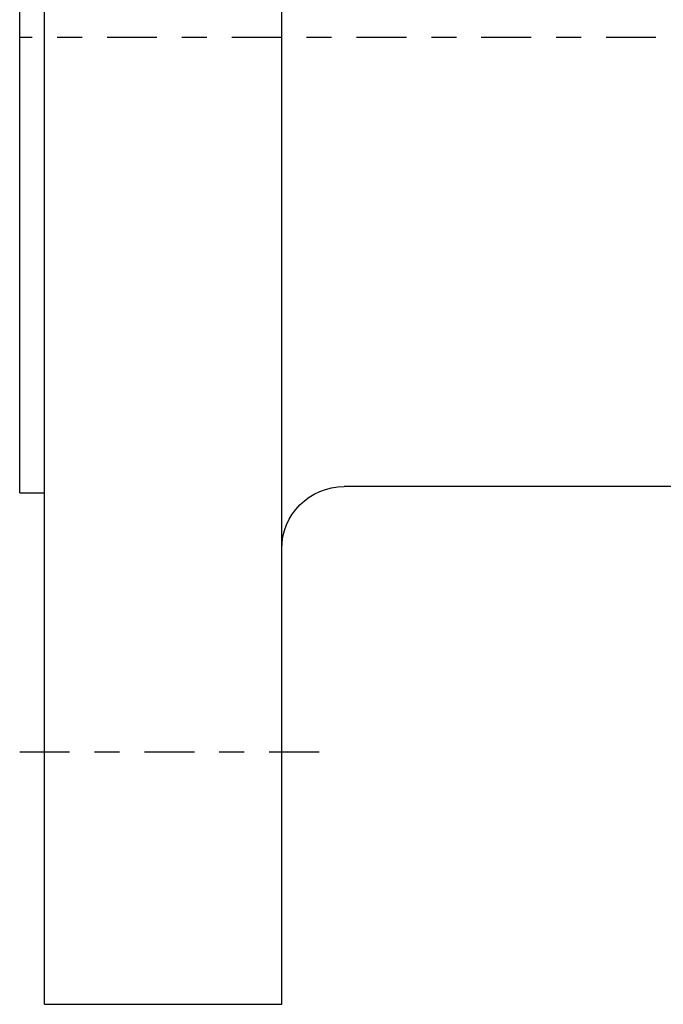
# Model space of a CAD drawing. Extents: x 34439 to 126910, y -74890 to 17912.
# Tile 151 of 256: x 121861.49 to 121864.07, y -48996.36 to -48992.42. Entities that reach past the tile are written whole.
import ezdxf

# ---------------------------------------------------------------- set-up
doc = ezdxf.new("R2010")
doc.units = 0
doc.header["$MEASUREMENT"] = 0
doc.linetypes.add('DASHDOT', pattern=[8.5, 4, -2, 0.5, -2])
doc.layers.add('gaz', color=1, linetype='Continuous', lineweight=30)
for name, color, linetype in [('LC-007-002-----0', 1, 'Continuous'), ('LC-010-002-----0', 1, 'Continuous'), ('LC-015-002-----0', 1, 'Continuous')]:
    doc.layers.add(name, color=color, linetype=linetype)

# ---------------------------------------------------------------- blocks, each defined once
blk = doc.blocks.new('kdk dn40 pn50')
at = {"layer": 'LC-007-002-----0'}
for p, q in [((99.5, -77.5), (99.5, 77.5)), ((118.5, -77.5), (118.5, 77.5)), ((120.5, -36.5), (120.5, 36.5)), ((66.84, -36), (94.5, -36)), ((120.5, -36.5), (118.5, -36.5))]:
    blk.add_line(p, q, dxfattribs=at)
blk.add_arc((94.5, -41), 5, 0, 90, dxfattribs=at)
at = {"layer": 'LC-010-002-----0', "color": 2, "linetype": 'DASHDOT'}
for p, q in [((-120.5, 0), (120.5, 0)), ((120.5, -57.25), (96.5, -57.25))]:
    blk.add_line(p, q, dxfattribs=at)
at = {"layer": 'LC-015-002-----0'}
blk.add_line((118.5, -77.5), (99.5, -77.5), dxfattribs=at)

msp = doc.modelspace()

# ---------------------------------------------------------------- block references
at = {"layer": 'gaz', "linetype": 'Continuous', "xscale": -0.05, "yscale": 0.05}
msp.add_blockref('kdk dn40 pn50', (121867.5165, -48992.4868), dxfattribs=at)

doc.saveas('drawing.dxf')
